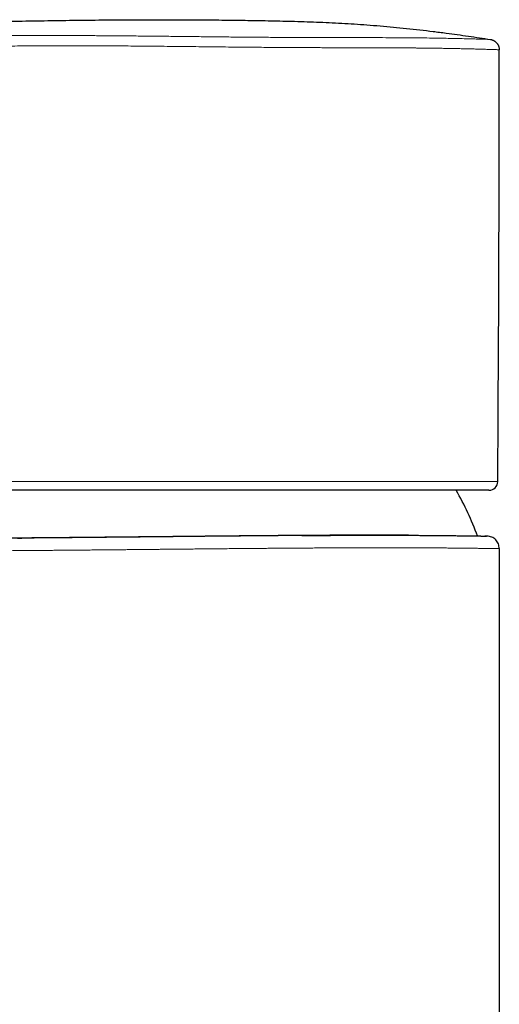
# Model space of a CAD drawing. Header units: millimetres. Extents: x 8 to 674, y 12 to 828.
# Tile 13 of 25: x 200 to 239, y 749 to 828. Entities that reach past the tile are written whole.
import ezdxf

# ---------------------------------------------------------------- set-up
doc = ezdxf.new("R2010")
doc.units = ezdxf.units.MM

msp = doc.modelspace()

# ---------------------------------------------------------------- linework, layer by layer
at = {"color": 252, "linetype": 'Continuous', "lineweight": 0}
for p, q in [((188.863, 791.138), (213.74, 791.138)), ((213.74, 791.138), (238.616, 791.138))]:
    msp.add_line(p, q, dxfattribs=at)
at = {"color": 7, "linetype": 'Continuous', "lineweight": 30}
for p, q in [((237.916, 790.443), (189.563, 790.443)), ((237.757, 786.792), (237.593, 786.795)), ((200.279, 786.629), (200.628, 786.632)), ((238.743, 785.793), (238.743, 653.943))]:
    msp.add_line(p, q, dxfattribs=at)
at = {"color": 252, "linetype": 'Continuous', "lineweight": 0, "flags": 128}
msp.add_lwpolyline([(237.723, 786.792), (237.726, 786.792), (237.743, 786.792), (237.753, 786.792), (237.757, 786.792), (237.757, 786.792), (237.757, 786.792)], dxfattribs=at)
at = {"color": 7, "linetype": 'Continuous', "lineweight": 30}
for centre, radius, start, end in [((-4761.26, 826.283), 5000, 359.597265, 359.991873), ((237.916, 791.143), 0.7, 270, 359.59727), ((213.743, 778.193), 24.8, 20.31608, 29.60096)]:
    msp.add_arc(centre, radius, start, end, dxfattribs=at)
for points, knots in [([(147.44, 824.417), (147.628, 824.452), (148.005, 824.523), (148.571, 824.619), (149.234, 824.723), (149.993, 824.831), (150.984, 824.959), (152.112, 825.095), (153.376, 825.239), (154.641, 825.375), (155.907, 825.504), (157.278, 825.639), (158.757, 825.777), (160.342, 825.917), (161.928, 826.049), (163.837, 826.198), (166.069, 826.363), (168.625, 826.538), (171.182, 826.701), (173.628, 826.846), (175.962, 826.975), (178.185, 827.09), (180.408, 827.198), (182.665, 827.3), (184.956, 827.397), (187.281, 827.488), (189.606, 827.571), (191.932, 827.647), (194.258, 827.716), (196.584, 827.777), (198.91, 827.83), (201.237, 827.876), (203.564, 827.913), (205.891, 827.942), (208.219, 827.963), (210.468, 827.973), (212.64, 827.973), (214.654, 827.965), (216.588, 827.949), (218.441, 827.925), (220.295, 827.894), (221.865, 827.86), (223.151, 827.824), (224.155, 827.788), (225.159, 827.746), (226.162, 827.694), (227.165, 827.633), (228.186, 827.561), (229.225, 827.478), (230.283, 827.384), (231.34, 827.279), (232.396, 827.164), (233.451, 827.04), (234.449, 826.914), (235.39, 826.788), (236.274, 826.663), (237.157, 826.532), (237.746, 826.441), (238.04, 826.395)], [0, 0, 0, 0, 0.006327, 0.012653, 0.01898, 0.028482, 0.037983, 0.05199, 0.065997, 0.080004, 0.094012, 0.108018, 0.125538, 0.143057, 0.160577, 0.178096, 0.206303, 0.234511, 0.262721, 0.290931, 0.315437, 0.339943, 0.364451, 0.388958, 0.414574, 0.440191, 0.465807, 0.491426, 0.517045, 0.542664, 0.568286, 0.593909, 0.619531, 0.645157, 0.670782, 0.696408, 0.719468, 0.742528, 0.762934, 0.783339, 0.803747, 0.824154, 0.835211, 0.846267, 0.857323, 0.868386, 0.879449, 0.890511, 0.9022, 0.91389, 0.925578, 0.937277, 0.948975, 0.960673, 0.970504, 0.980335, 0.990167, 1, 1, 1, 1]), ([(238.04, 826.395), (238.062, 826.391), (238.107, 826.383), (238.174, 826.363), (238.24, 826.338), (238.303, 826.308), (238.363, 826.272), (238.419, 826.232), (238.473, 826.187), (238.522, 826.137), (238.567, 826.084), (238.607, 826.027), (238.643, 825.966), (238.673, 825.903), (238.698, 825.837), (238.717, 825.77), (238.731, 825.701), (238.739, 825.635), (238.739, 825.593), (238.74, 825.574)], [0, 0, 0, 0, 0.058345, 0.117096, 0.177127, 0.237599, 0.295944, 0.354694, 0.414717, 0.475179, 0.533628, 0.592482, 0.652607, 0.713172, 0.771802, 0.830838, 0.891152, 0.951906, 1, 1, 1, 1]), ([(231.498, 786.857), (231.486, 786.857), (231.342, 786.857), (231.057, 786.859), (230.64, 786.86), (230.21, 786.861), (229.794, 786.862), (229.393, 786.862), (229.008, 786.862), (228.617, 786.862), (228.205, 786.862), (227.773, 786.861), (227.319, 786.86), (226.857, 786.859), (226.417, 786.858), (226.001, 786.856), (225.611, 786.855), (225.216, 786.853), (224.787, 786.851), (224.323, 786.849), (223.822, 786.846), (223.316, 786.843), (222.803, 786.84), (222.285, 786.836), (221.786, 786.832), (221.306, 786.829), (220.848, 786.825), (220.386, 786.821), (219.921, 786.817), (219.452, 786.813), (218.992, 786.809), (218.539, 786.805), (218.095, 786.801), (217.649, 786.797), (217.168, 786.792), (216.652, 786.787), (216.1, 786.782), (215.546, 786.777), (214.991, 786.771), (214.433, 786.765), (213.901, 786.76), (213.394, 786.755), (212.912, 786.75), (212.43, 786.745), (211.948, 786.74), (211.466, 786.735), (211.03, 786.731), (210.639, 786.727), (210.292, 786.723), (209.947, 786.72), (209.52, 786.716), (209.013, 786.71), (208.426, 786.705), (207.842, 786.699), (207.293, 786.694), (206.778, 786.689), (206.297, 786.684), (205.819, 786.68), (205.328, 786.675), (204.826, 786.67), (204.312, 786.666), (203.802, 786.661), (203.361, 786.657), (202.986, 786.654), (202.675, 786.651), (202.366, 786.649), (201.987, 786.645), (201.54, 786.642), (201.029, 786.638), (200.525, 786.633), (200.055, 786.63), (199.62, 786.626), (199.216, 786.623), (198.819, 786.62), (198.415, 786.617), (198.005, 786.614), (197.591, 786.611), (197.186, 786.608), (196.814, 786.605), (196.474, 786.603), (196.165, 786.6), (195.862, 786.598), (195.543, 786.596), (195.211, 786.594), (194.866, 786.591), (194.531, 786.589), (194.207, 786.587), (193.892, 786.584), (193.602, 786.582), (193.335, 786.581), (193.09, 786.579), (192.853, 786.577), (192.624, 786.576), (192.403, 786.574), (192.196, 786.573), (192.002, 786.571), (191.82, 786.57), (191.645, 786.569), (191.466, 786.567), (191.285, 786.566), (191.104, 786.565), (190.935, 786.563), (190.779, 786.562), (190.634, 786.561), (190.508, 786.56), (190.399, 786.559), (190.305, 786.558), (190.22, 786.558), (190.145, 786.557), (190.08, 786.556), (190.026, 786.556), (189.984, 786.555), (189.951, 786.555), (189.926, 786.554), (189.911, 786.554), (189.907, 786.554), (189.906, 786.554)], [0, 0, 0, 0, 0.000931, 0.011497, 0.022063, 0.032656, 0.043249, 0.052139, 0.06103, 0.069937, 0.078843, 0.088651, 0.098458, 0.108288, 0.118117, 0.12609, 0.134064, 0.142049, 0.150034, 0.159816, 0.169599, 0.179381, 0.189211, 0.199042, 0.208872, 0.217365, 0.225859, 0.234353, 0.242877, 0.251403, 0.259927, 0.267901, 0.275876, 0.283861, 0.291847, 0.301629, 0.311413, 0.321195, 0.331026, 0.340857, 0.350688, 0.359181, 0.367676, 0.37617, 0.384695, 0.393221, 0.401746, 0.407907, 0.414068, 0.420234, 0.4264, 0.436967, 0.447534, 0.458127, 0.468721, 0.477612, 0.486504, 0.495411, 0.504318, 0.514126, 0.523934, 0.533764, 0.543594, 0.549754, 0.555915, 0.562081, 0.568247, 0.578814, 0.589381, 0.599974, 0.610568, 0.619459, 0.62835, 0.637257, 0.646164, 0.655972, 0.66578, 0.675609, 0.685439, 0.693414, 0.701389, 0.709375, 0.717362, 0.727146, 0.736931, 0.746714, 0.756546, 0.766379, 0.776211, 0.784706, 0.793202, 0.801697, 0.810223, 0.81875, 0.827276, 0.835251, 0.843226, 0.851213, 0.859199, 0.868983, 0.878768, 0.888551, 0.898383, 0.908216, 0.918048, 0.926542, 0.935038, 0.943533, 0.952059, 0.960586, 0.969112, 0.976488, 0.983864, 0.991239, 0.998635, 1, 1, 1, 1]), ([(222.985, 786.84), (223.068, 786.84), (223.337, 786.842), (223.786, 786.845), (224.291, 786.848), (224.748, 786.85), (225.161, 786.852), (225.569, 786.854), (226, 786.856), (226.452, 786.858), (226.924, 786.859), (227.39, 786.86), (227.802, 786.861), (228.164, 786.861), (228.476, 786.862), (228.785, 786.862), (229.144, 786.862), (229.551, 786.862), (230.001, 786.861), (230.441, 786.86), (230.838, 786.859), (231.194, 786.858), (231.511, 786.857), (231.821, 786.855), (232.146, 786.854), (232.482, 786.852), (232.827, 786.85), (233.163, 786.847), (233.467, 786.845), (233.743, 786.843), (233.992, 786.841), (234.233, 786.838), (234.485, 786.836), (234.745, 786.833), (235.01, 786.83), (235.265, 786.827), (235.508, 786.824), (235.739, 786.821), (235.949, 786.819), (236.138, 786.816), (236.309, 786.814), (236.47, 786.811), (236.623, 786.809), (236.766, 786.807), (236.892, 786.805), (237.002, 786.803), (237.098, 786.802), (237.188, 786.8), (237.28, 786.799), (237.373, 786.798), (237.463, 786.796), (237.541, 786.795), (237.607, 786.794), (237.661, 786.793), (237.7, 786.793), (237.716, 786.793), (237.723, 786.792)], [0, 0, 0, 0, 0.009903, 0.032373, 0.054843, 0.072142, 0.089442, 0.106768, 0.124093, 0.144884, 0.165675, 0.186511, 0.207346, 0.221946, 0.236545, 0.25116, 0.265775, 0.28819, 0.310605, 0.333076, 0.355547, 0.372848, 0.390149, 0.407475, 0.424802, 0.445594, 0.466386, 0.487223, 0.50806, 0.524957, 0.541854, 0.558774, 0.575695, 0.596423, 0.617154, 0.637882, 0.658712, 0.679545, 0.700374, 0.718372, 0.736371, 0.754368, 0.772432, 0.790498, 0.808562, 0.82332, 0.838077, 0.852851, 0.867625, 0.887464, 0.907305, 0.927144, 0.947073, 0.967004, 0.986933, 1, 1, 1, 1]), ([(231.512, 786.857), (231.515, 786.857), (231.523, 786.857), (231.532, 786.857), (231.539, 786.857), (231.539, 786.857)], [0, 0, 0, 0, 0.251917, 0.967145, 1, 1, 1, 1]), ([(237.723, 786.792), (237.723, 786.792), (237.718, 786.792), (237.704, 786.793), (237.686, 786.793), (237.672, 786.793), (237.667, 786.793)], [0, 0, 0, 0, 0.005361, 0.401349, 0.797337, 1, 1, 1, 1])]:
    msp.add_open_spline(points, degree=3, knots=knots, dxfattribs=at)
at = {"color": 252, "linetype": 'Continuous', "lineweight": 0}
for points, knots in [([(199.837, 826.711), (200.179, 826.711), (200.861, 826.711), (201.926, 826.711), (203.015, 826.711), (204.133, 826.709), (205.278, 826.706), (206.449, 826.7), (207.64, 826.692), (208.846, 826.682), (210.063, 826.671), (211.287, 826.659), (212.517, 826.645), (213.338, 826.636), (213.748, 826.631)], [0, 0, 0, 0, 0.08363, 0.166844, 0.249845, 0.332833, 0.416012, 0.499581, 0.583323, 0.666902, 0.750342, 0.833661, 0.916875, 1, 1, 1, 1]), ([(213.748, 826.631), (214.205, 826.626), (215.117, 826.616), (216.478, 826.601), (217.826, 826.587), (219.16, 826.575), (220.477, 826.565), (221.775, 826.557), (223.052, 826.552), (224.3, 826.549), (225.514, 826.547), (226.688, 826.546), (227.821, 826.544), (228.909, 826.542), (229.95, 826.538), (230.941, 826.533), (231.876, 826.525), (232.753, 826.516), (233.57, 826.505), (234.327, 826.493), (235.02, 826.479), (235.648, 826.465), (236.205, 826.451), (236.69, 826.438), (237.103, 826.426), (237.442, 826.415), (237.709, 826.407), (237.898, 826.4), (238.018, 826.396), (238.032, 826.395), (238.04, 826.395)], [0, 0, 0, 0, 0.035937, 0.071692, 0.107333, 0.142925, 0.178534, 0.214226, 0.250064, 0.285938, 0.321715, 0.357428, 0.393108, 0.428786, 0.464495, 0.500265, 0.53597, 0.571541, 0.60709, 0.642744, 0.67859, 0.714476, 0.750225, 0.785801, 0.821361, 0.856991, 0.892762, 0.928587, 0.964364, 1, 1, 1, 1]), ([(199.436, 825.868), (199.715, 825.871), (200.26, 825.876), (201.09, 825.882), (201.901, 825.888), (202.694, 825.892), (203.461, 825.894), (204.198, 825.896), (204.905, 825.897), (205.583, 825.896), (206.24, 825.894), (206.902, 825.891), (207.594, 825.887), (208.336, 825.882), (209.128, 825.876), (209.965, 825.869), (210.846, 825.861), (211.769, 825.852), (212.739, 825.842), (213.401, 825.834), (213.74, 825.831)], [0, 0, 0, 0, 0.066345, 0.130085, 0.191218, 0.249747, 0.305669, 0.358056, 0.407931, 0.455292, 0.50014, 0.544219, 0.591302, 0.641387, 0.694476, 0.750568, 0.808581, 0.86949, 0.933297, 1, 1, 1, 1]), ([(213.74, 825.831), (214.079, 825.827), (214.745, 825.819), (215.721, 825.809), (216.654, 825.799), (217.543, 825.79), (218.388, 825.782), (219.187, 825.774), (219.965, 825.768), (220.717, 825.761), (221.441, 825.756), (222.112, 825.752), (222.73, 825.748), (223.171, 825.746), (223.464, 825.745), (223.636, 825.745), (223.833, 825.744), (224.057, 825.744), (224.307, 825.743), (224.583, 825.742), (224.93, 825.742), (225.354, 825.741), (225.862, 825.74), (226.414, 825.739), (227.007, 825.738), (227.449, 825.737), (227.731, 825.737), (227.842, 825.736), (227.952, 825.736), (228.061, 825.736), (228.17, 825.736), (228.277, 825.736), (228.541, 825.735), (228.932, 825.734), (229.44, 825.732), (230.024, 825.73), (230.688, 825.727), (231.217, 825.723), (231.523, 825.721), (231.63, 825.72), (231.74, 825.719), (231.852, 825.718), (231.968, 825.717), (232.085, 825.716), (232.281, 825.714), (232.558, 825.711), (232.944, 825.707), (233.37, 825.701), (233.834, 825.695), (234.292, 825.688), (234.74, 825.68), (235.174, 825.672), (235.606, 825.664), (236.032, 825.655), (236.447, 825.645), (236.752, 825.637), (236.962, 825.631), (237.085, 825.628), (237.202, 825.625), (237.314, 825.622), (237.421, 825.618), (237.568, 825.614), (237.746, 825.609), (237.952, 825.602), (238.141, 825.596), (238.307, 825.591), (238.458, 825.585), (238.584, 825.58), (238.676, 825.577), (238.728, 825.574), (238.74, 825.574), (238.74, 825.574), (238.74, 825.574)], [0, 0, 0, 0, 0.025936, 0.050841, 0.074716, 0.09756, 0.119373, 0.140155, 0.159907, 0.180443, 0.199732, 0.217773, 0.234567, 0.250114, 0.254094, 0.25883, 0.264323, 0.270573, 0.277581, 0.285344, 0.293865, 0.307066, 0.32175, 0.337917, 0.355568, 0.374703, 0.378132, 0.381547, 0.384946, 0.388332, 0.391702, 0.395058, 0.398399, 0.416512, 0.432309, 0.447752, 0.474446, 0.500011, 0.503766, 0.507651, 0.511664, 0.515807, 0.520079, 0.524481, 0.529011, 0.542137, 0.55624, 0.574304, 0.593754, 0.614588, 0.634362, 0.655239, 0.677221, 0.700307, 0.724498, 0.749793, 0.758456, 0.767038, 0.775538, 0.783957, 0.792294, 0.80055, 0.819686, 0.838369, 0.86002, 0.881029, 0.901395, 0.927666, 0.952784, 0.976752, 0.999568, 1, 1, 1, 1]), ([(200.628, 786.632), (200.746, 786.633), (200.981, 786.635), (201.339, 786.637), (201.701, 786.641), (202.068, 786.644), (202.438, 786.647), (202.812, 786.65), (203.191, 786.653), (203.573, 786.657), (203.959, 786.66), (204.348, 786.664), (204.75, 786.667), (205.164, 786.671), (205.591, 786.675), (206.022, 786.679), (206.488, 786.684), (206.989, 786.688), (207.528, 786.694), (208.07, 786.699), (208.616, 786.704), (209.166, 786.71), (209.694, 786.715), (210.198, 786.72), (210.679, 786.725), (211.161, 786.73), (211.645, 786.735), (212.131, 786.74), (212.572, 786.745), (212.969, 786.749), (213.321, 786.752), (213.673, 786.756), (214.109, 786.76), (214.628, 786.766), (215.231, 786.772), (215.834, 786.778), (216.404, 786.784), (216.94, 786.789), (217.443, 786.794), (217.944, 786.798), (218.461, 786.803), (218.992, 786.808), (219.537, 786.813), (220.08, 786.818), (220.566, 786.822), (220.995, 786.825), (221.369, 786.828), (221.741, 786.831), (222.177, 786.834), (222.593, 786.837), (222.882, 786.839), (222.985, 786.84)], [0, 0, 0, 0, 0.017966, 0.03593, 0.053944, 0.071959, 0.089973, 0.108088, 0.126204, 0.144319, 0.162485, 0.180652, 0.198818, 0.218314, 0.237811, 0.257335, 0.27686, 0.300777, 0.324699, 0.348617, 0.372652, 0.396691, 0.420727, 0.441495, 0.462265, 0.483033, 0.503878, 0.524725, 0.545569, 0.56063, 0.575691, 0.590764, 0.605838, 0.631669, 0.6575, 0.683397, 0.709293, 0.731028, 0.752763, 0.774537, 0.79631, 0.820286, 0.844263, 0.868291, 0.892319, 0.909159, 0.925999, 0.942857, 0.959715, 0.985569, 1, 1, 1, 1]), ([(237.757, 786.792), (237.757, 786.792), (237.757, 786.792), (237.755, 786.792), (237.749, 786.792), (237.739, 786.792), (237.729, 786.792), (237.723, 786.792)], [0, 0, 0, 0, 0.000047, 0.250798, 0.501549, 0.752477, 1, 1, 1, 1]), ([(238.743, 785.793), (238.742, 785.792), (238.74, 785.792), (238.721, 785.792), (238.69, 785.793), (238.647, 785.793), (238.592, 785.794), (238.524, 785.795), (238.443, 785.796), (238.35, 785.798), (238.245, 785.799), (238.127, 785.801), (237.996, 785.803), (237.872, 785.805), (237.76, 785.806), (237.663, 785.808), (237.562, 785.809), (237.446, 785.811), (237.312, 785.813), (237.16, 785.815), (237, 785.817), (236.832, 785.819), (236.657, 785.821), (236.471, 785.824), (236.273, 785.826), (236.063, 785.828), (235.845, 785.831), (235.619, 785.833), (235.384, 785.835), (235.157, 785.838), (234.939, 785.84), (234.732, 785.841), (234.52, 785.843), (234.311, 785.845), (234.107, 785.846), (233.908, 785.848), (233.705, 785.849), (233.483, 785.851), (233.239, 785.852), (232.974, 785.853), (232.703, 785.855), (232.426, 785.856), (232.144, 785.857), (231.823, 785.858), (231.462, 785.859), (231.057, 785.86), (230.642, 785.861), (230.218, 785.862), (229.786, 785.862), (229.344, 785.862), (228.894, 785.862), (228.497, 785.861), (228.158, 785.86), (227.879, 785.86), (227.598, 785.859), (227.291, 785.858), (226.96, 785.857), (226.602, 785.856), (226.24, 785.855), (225.874, 785.853), (225.505, 785.852), (225.089, 785.85), (224.624, 785.847), (224.111, 785.844), (223.591, 785.841), (223.066, 785.838), (222.535, 785.834), (221.998, 785.83), (221.458, 785.826), (220.95, 785.822), (220.476, 785.819), (220.038, 785.815), (219.597, 785.811), (219.115, 785.807), (218.592, 785.803), (218.026, 785.798), (217.458, 785.792), (216.887, 785.787), (216.313, 785.782), (215.755, 785.776), (215.214, 785.771), (214.689, 785.766), (214.163, 785.761), (213.636, 785.756), (213.109, 785.75), (212.637, 785.746), (212.221, 785.742), (211.86, 785.738), (211.5, 785.735), (211.119, 785.731), (210.716, 785.727), (210.293, 785.723), (209.87, 785.719), (209.448, 785.714), (209.027, 785.71), (208.569, 785.706), (208.074, 785.701), (207.544, 785.696), (207.016, 785.691), (206.487, 785.686), (205.958, 785.682), (205.428, 785.677), (204.902, 785.672), (204.418, 785.668), (203.976, 785.664), (203.575, 785.66), (203.177, 785.657), (202.782, 785.654), (202.389, 785.65), (202, 785.647), (201.613, 785.644), (201.23, 785.641), (200.851, 785.638), (200.475, 785.635), (200.102, 785.632), (199.858, 785.63), (199.735, 785.629)], [0, 0, 0, 0, 0.010219, 0.020438, 0.030677, 0.040916, 0.051226, 0.061539, 0.071851, 0.082161, 0.092554, 0.10295, 0.113346, 0.123739, 0.130013, 0.136286, 0.142564, 0.148842, 0.157069, 0.165297, 0.173524, 0.181775, 0.190026, 0.198277, 0.207049, 0.215822, 0.224594, 0.233395, 0.242197, 0.250998, 0.258121, 0.265244, 0.272374, 0.279503, 0.285778, 0.292052, 0.298331, 0.30461, 0.31236, 0.32011, 0.327859, 0.335629, 0.343399, 0.351168, 0.361646, 0.372125, 0.382625, 0.393125, 0.403655, 0.414186, 0.424738, 0.435291, 0.441564, 0.447838, 0.454116, 0.460394, 0.468142, 0.475891, 0.483639, 0.491407, 0.499176, 0.506944, 0.517421, 0.527898, 0.538396, 0.548894, 0.559423, 0.569952, 0.580503, 0.591053, 0.599437, 0.60782, 0.616214, 0.624609, 0.635226, 0.645844, 0.656461, 0.667129, 0.677799, 0.688467, 0.698171, 0.707876, 0.71758, 0.727323, 0.737067, 0.74681, 0.753482, 0.760155, 0.766833, 0.773512, 0.781397, 0.789283, 0.797168, 0.805075, 0.812981, 0.820888, 0.830967, 0.841046, 0.851145, 0.861244, 0.871573, 0.881903, 0.892253, 0.902603, 0.91068, 0.918757, 0.926834, 0.934933, 0.943033, 0.951132, 0.959265, 0.967399, 0.975532, 0.983688, 0.991844, 1, 1, 1, 1])]:
    msp.add_open_spline(points, degree=3, knots=knots, dxfattribs=at)
at = {"color": 7, "linetype": 'Continuous', "lineweight": 30}
msp.add_open_spline([(238.743, 785.793), (238.728, 785.922), (238.699, 786.182), (238.472, 786.511), (238.146, 786.743), (237.887, 786.776), (237.757, 786.792)], degree=3, dxfattribs=at)

doc.saveas('drawing.dxf')
